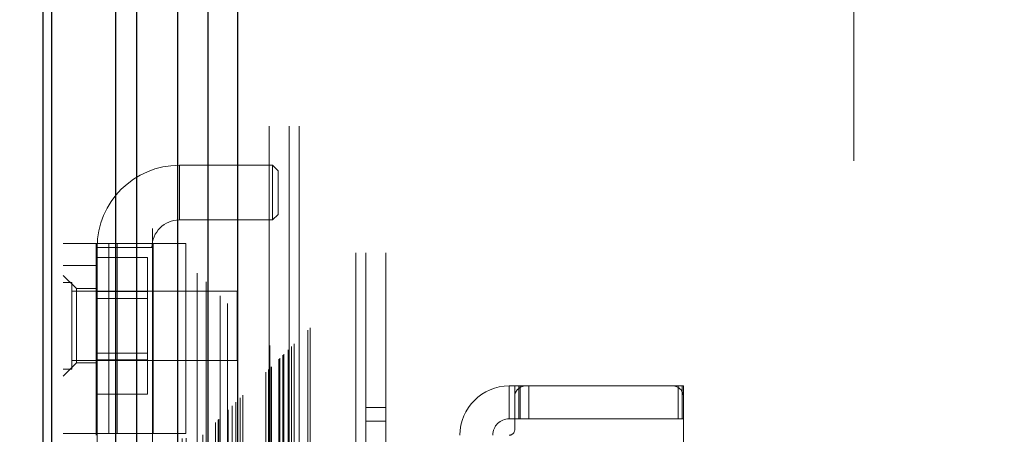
# Model space of a CAD drawing. Header units: inches. Extents: x 0.2 to 10.8, y 0.2 to 8.2.
# Tile 99 of 171: x 3.0131 to 3.19, y 5.1581 to 5.2327. Entities that reach past the tile are written whole.
import ezdxf

# ---------------------------------------------------------------- set-up
doc = ezdxf.new("R2010")
doc.units = ezdxf.units.IN
doc.header["$MEASUREMENT"] = 0
doc.linetypes.add('HIDDEN', pattern=[0.075, 0.05, -0.025])
doc.layers.add('DIMENSIONS', color=140, linetype='Continuous')
doc.layers.add('SLD-0', color=179, linetype='Continuous')
doc.styles.add('SLDTEXTSTYLE0', font='TXT', dxfattribs={"width": 0.7})
doc.dimstyles.new('SLDDIMSTYLE0', dxfattribs={"dimtxt": 0.084961, "dimasz": 0.13, "dimexe": 0, "dimexo": 0.0625, "dimgap": 0.02124, "dimtad": 0, "dimtih": 1, "dimtoh": 1, "dimlfac": 20, "dimrnd": 1e-09, "dimzin": 12, "dimdsep": 46, "dimtxsty": 'SLDTEXTSTYLE0', "dimsah": 1, "dimcen": 0.09, "dimadec": 0, "dimazin": 3, "dimtfac": 1, "dimtofl": 0, "dimtmove": 0, "dimatfit": 3, "dimfxl": 0, "dimfrac": 2, "dimtolj": 1, "dimtzin": 12, "dimarcsym": 0})

# ---------------------------------------------------------------- blocks, each defined once
blk = doc.blocks.new('_D')
at = {"layer": 'DIMENSIONS'}
for p, q in [((3.13996, 5.26916), (2.5826, 5.26916)), ((2.7076, 5.26916), (2.7076, 4.38519)), ((2.51069, 4.23114), (2.48216, 4.23114)), ((2.48216, 4.23114), (2.48216, 4.09611)), ((2.90452, 4.23114), (2.93305, 4.23114)), ((2.93305, 4.23114), (2.93305, 4.09611)), ((2.48216, 4.09611), (2.51069, 4.09611)), ((2.93305, 4.09611), (2.90452, 4.09611)), ((2.7076, 3.17499), (2.7076, 4.07709)), ((3.13996, 3.17499), (2.5826, 3.17499))]:
    blk.add_line(p, q, dxfattribs=at)
for points in [[(2.7076, 5.26916), (2.6876, 5.13916), (2.7276, 5.13916)], [(2.7076, 3.17499), (2.7276, 3.30499), (2.6876, 3.30499)]]:
    blk.add_solid(points, dxfattribs=at)
at = {"layer": 'DIMENSIONS', "char_height": 0.083333, "attachment_point": 1, "style": 'SLDTEXTSTYLE0'}
for s, insert in [('41.88', (2.54603, 4.35758)), ('1063.8', (2.51069, 4.20353))]:
    blk.add_mtext(s, dxfattribs=dict(at, insert=insert))

msp = doc.modelspace()

# ---------------------------------------------------------------- linework, layer by layer
at = {"layer": 'SLD-0', "linetype": 'HIDDEN', "lineweight": 18}
for p, q in [((3.0227218, 3.0413208), (3.0227218, 5.7725526)), ((3.0209218, 3.0413208), (3.0209218, 5.4088184)), ((3.021449, 3.0413208), (3.021449, 5.4081103)), ((3.0227218, 3.0413208), (3.0227218, 5.4075115)), ((3.0328946, 3.0413208), (3.0328946, 5.4027261)), ((3.0341673, 3.0413208), (3.0341673, 5.4025708)), ((3.0369489, 5.3951857), (3.0369489, 3.048966)), ((3.0375032, 3.0495095), (3.0375032, 5.3946388)), ((3.0450049, 5.3871566), (3.0450049, 3.0569917)), ((3.0423051, 3.0574071), (3.0423051, 5.3867412)), ((3.042985, 3.0574713), (3.042985, 5.386677)), ((3.0460262, 3.0580325), (3.0460262, 5.3861158)), ((3.0465693, 5.3855724), (3.0465693, 3.0585745)), ((3.048276, 3.0602823), (3.048276, 5.383866)), ((3.0487644, 3.0607707), (3.0487644, 5.3833776)), ((3.0488542, 3.0608605), (3.0488542, 5.3832878)), ((3.0490986, 5.3830506), (3.0490986, 3.0611072)), ((3.0504556, 5.3817059), (3.0504556, 3.0624424)), ((3.0504741, 3.0624791), (3.0504741, 5.3816701)), ((3.0505545, 3.0625608), (3.0505545, 5.3815875)), ((3.051271, 3.063284), (3.051271, 5.3808593)), ((3.0519459, 3.0639521), (3.0519459, 5.3801961)), ((3.0522282, 5.3799388), (3.0522282, 3.0642095)), ((3.0527273, 3.0647336), (3.0527273, 5.3794147)), ((3.0531657, 3.065172), (3.0531657, 5.3789763)), ((3.0572961, 3.0693024), (3.0572961, 5.3748459)), ((3.0577961, 3.0698024), (3.0577961, 5.3743459)), ((3.0580461, 5.3740959), (3.0580461, 3.0700524)), ((3.0580461, 3.0700524), (3.0580461, 5.3740959)), ((3.0582961, 3.0703024), (3.0582961, 5.3738459)), ((3.0583247, 3.0703128), (3.0583247, 5.3738205)), ((3.0596711, 3.0716774), (3.0596711, 5.3724709)), ((3.0596711, 3.0716774), (3.0596711, 5.3724709)), ((3.0598156, 3.0718219), (3.0598156, 5.3723264)), ((3.0603732, 3.0723795), (3.0603732, 5.3717688)), ((3.0605461, 3.0725524), (3.0605461, 5.3715959)), ((3.0615196, 3.0735153), (3.0615196, 5.3706332)), ((3.061944, 3.0739503), (3.061944, 5.370198)), ((3.0624078, 3.0744141), (3.0624078, 5.3697342)), ((3.0648621, 3.0768684), (3.0648621, 5.3672799)), ((3.0652991, 3.0773087), (3.0652991, 5.3668535)), ((3.0734718, 3.0907708), (3.0734718, 5.3533208)), ((3.0734718, 3.0907708), (3.0734718, 5.3533208)), ((3.0752718, 3.0907708), (3.0752718, 5.3533208)), ((3.0788718, 3.0907708), (3.0788718, 5.3533208)), ((3.0579096, 3.1135991), (3.0579096, 5.3305491)), ((3.0615096, 3.1135991), (3.0615096, 5.3305491)), ((3.0633096, 3.1135991), (3.0633096, 5.3305491)), ((3.0633096, 3.1135991), (3.0633096, 5.3305491)), ((3.1629096, 3.2073491), (3.1629096, 5.2367991)), ((3.0417879, 5.1967046), (3.0417879, 5.2065471)), ((3.0585202, 5.2065471), (3.0417879, 5.2065471)), ((3.0585202, 5.2065471), (3.0585202, 5.1967046)), ((3.0595044, 5.2055629), (3.0585202, 5.2065471)), ((3.0595044, 5.2055629), (3.0595044, 5.1976889)), ((3.0417879, 5.1967046), (3.0585202, 5.1967046)), ((3.0585202, 5.1967046), (3.0595044, 5.1976889)), ((3.0209218, 5.1924448), (3.042969, 5.1924448)), ((3.0268273, 5.1582912), (3.0268273, 5.1924448)), ((3.0270241, 5.1917834), (3.0368666, 5.1917834)), ((3.0270241, 5.1917834), (3.0270241, 5.0441456)), ((3.0290923, 5.1582912), (3.0290923, 5.1924448)), ((3.0306207, 5.1924448), (3.0306207, 5.1582912)), ((3.0368666, 5.0441456), (3.0368666, 5.1917834)), ((3.0370635, 5.1582912), (3.0370635, 5.1924448)), ((3.042969, 5.1582912), (3.042969, 5.1924448)), ((3.0268273, 5.1899683), (3.0360773, 5.1899683)), ((3.0360773, 5.1838195), (3.0360773, 5.1899683)), ((3.0209218, 5.1885078), (3.0268273, 5.1885078)), ((3.023284, 5.1843739), (3.0209218, 5.1867361)), ((3.0224843, 5.1854833), (3.0209218, 5.1854833)), ((3.0224843, 5.1698583), (3.0224843, 5.1854833)), ((3.0521718, 5.1839208), (3.0224843, 5.1839208)), ((3.023284, 5.1843739), (3.023284, 5.177681)), ((3.0268273, 5.1843739), (3.023284, 5.1843739)), ((3.0268273, 5.1838195), (3.0360773, 5.1838195)), ((3.0360773, 5.171522), (3.0360773, 5.1838195)), ((3.0521718, 5.1714208), (3.0521718, 5.1839208)), ((3.0360773, 5.1825683), (3.0268273, 5.1825683)), ((3.023284, 5.177681), (3.023284, 5.1709881)), ((3.0224843, 5.1714208), (3.0521718, 5.1714208)), ((3.0268273, 5.1727733), (3.0360773, 5.1727733)), ((3.0268273, 5.171522), (3.0360773, 5.171522)), ((3.0360773, 5.1653732), (3.0360773, 5.171522)), ((3.0209218, 5.1686259), (3.023284, 5.1709881)), ((3.0209218, 5.1698583), (3.0224843, 5.1698583)), ((3.023284, 5.1709881), (3.0268273, 5.1709881)), ((3.1010399, 5.1668542), (3.1010399, 5.1609487)), ((3.1010399, 5.1668542), (3.1020241, 5.1668542)), ((3.1020241, 5.1648857), (3.1020241, 5.1668542)), ((3.1020241, 5.1668542), (3.1030084, 5.1668542)), ((3.1027856, 5.1609487), (3.1027856, 5.1668542)), ((3.1030084, 5.1609487), (3.1030084, 5.1668542)), ((3.1039926, 5.1668542), (3.1030084, 5.1668542)), ((3.1303706, 5.1668542), (3.1039926, 5.1668542)), ((3.10454, 5.1609487), (3.10454, 5.1668542)), ((3.1313548, 5.1668542), (3.1303706, 5.1668542)), ((3.1313548, 5.1668542), (3.1323391, 5.1668542)), ((3.1313548, 5.1609487), (3.1313548, 5.1668542)), ((3.132125, 5.1609487), (3.132125, 5.1668542)), ((3.1323391, 5.1648857), (3.1323391, 5.1668542)), ((3.0268273, 5.1653732), (3.0360773, 5.1653732)), ((3.1020241, 5.1648857), (3.1020241, 5.1589802)), ((3.1323391, 5.072366), (3.1323391, 5.1648857)), ((3.0788718, 5.1629958), (3.0752718, 5.1629958)), ((3.1020241, 5.1609487), (3.1010399, 5.1609487)), ((3.1030084, 5.1609487), (3.1020241, 5.1609487)), ((3.1313548, 5.1609487), (3.1030084, 5.1609487)), ((3.1323391, 5.1609487), (3.1313548, 5.1609487)), ((3.0752718, 5.1604958), (3.0788718, 5.1604958)), ((3.042969, 5.1582912), (3.0209218, 5.1582912)), ((3.0268273, 5.1582912), (3.0268273, 5.157996))]:
    msp.add_line(p, q, dxfattribs=at)
at = {"layer": 'SLD-0', "linetype": 'Continuous', "lineweight": 25}
for p, q in [((3.0173218, 3.0413208), (3.0173218, 5.4088184)), ((3.0189034, 3.0413208), (3.0189034, 5.4081103)), ((3.030349, 3.0413208), (3.030349, 5.4027261)), ((3.0341673, 3.0413208), (3.0341673, 5.4025708)), ((3.0414596, 5.3871566), (3.0414596, 3.0569917)), ((3.0469103, 5.3817059), (3.0469103, 3.0624424)), ((3.0522282, 5.3799388), (3.0522282, 3.0642095))]:
    msp.add_line(p, q, dxfattribs=at)
at = {"layer": 'SLD-0', "linetype": 'HIDDEN', "lineweight": 18, "flags": 128}
msp.add_lwpolyline([(3.0579238, 5.3742093), (3.0579244, 4.1977055), (3.0579238, 3.0699485)], dxfattribs=at)
at = {"layer": 'SLD-0', "linetype": 'HIDDEN', "lineweight": 18}
for centre, radius, start, end in [((3.0417879, 5.1917834), 0.0147638, 90, 180), ((3.0417879, 5.1917834), 0.0049213, 90, 180), ((3.1010399, 5.157996), 0.0088583, 90, 180), ((3.1039926, 5.1648857), 0.0019685, 90, 180), ((3.1303706, 5.1648857), 0.0019685, 0, 90), ((3.1010399, 5.157996), 0.0029528, 90, 180), ((3.1010399, 5.1589802), 0.0009843, 270, 0)]:
    msp.add_arc(centre, radius, start, end, dxfattribs=at)
msp.add_open_spline([(3.0613271, 3.0733383), (3.0613258, 3.0764195), (3.0613221, 3.0847804), (3.0613223, 3.0988538), (3.0613233, 3.115487), (3.0613239, 3.1323381), (3.0613233, 3.1586738), (3.0613235, 3.1945858), (3.0613234, 3.2793573), (3.0613235, 3.4459955), (3.0613234, 3.7707452), (3.0613234, 4.26624), (3.0613237, 4.7209462), (3.0613232, 5.0585966), (3.061324, 5.1816665), (3.0613231, 5.2588976), (3.0613242, 5.290587), (3.0613227, 5.3166768), (3.0613222, 5.3367156), (3.0613247, 5.3497503), (3.0613301, 5.3609321), (3.061337, 5.3677281), (3.0613402, 5.3707973)], degree=3, knots=[0, 0, 0, 0, 0.00402339, 0.01091756, 0.01837698, 0.02574282, 0.03292153, 0.05276589, 0.07263643, 0.14361527, 0.27036056, 0.49669142, 0.7906276, 0.86411164, 0.93759209, 0.9513311, 0.96495928, 0.97897177, 0.98539885, 0.99112579, 0.99599235, 1, 1, 1, 1], dxfattribs=at)

# ---------------------------------------------------------------- dimensions: what is measured, and where the dimension line sits
at = {"layer": 'DIMENSIONS'}
dim = msp.add_linear_dim(base=(2.7076014, 3.1749908), p1=(3.1899596, 5.2691574), p2=(3.1899596, 3.1749908), angle=90, dimstyle='SLDDIMSTYLE0', dxfattribs=at)
dim.commit()
dim.dimension.update_dxf_attribs({"geometry": '_D', "text_midpoint": (2.7076014, 4.2311406), "dimtype": 160})

doc.saveas('drawing.dxf')
